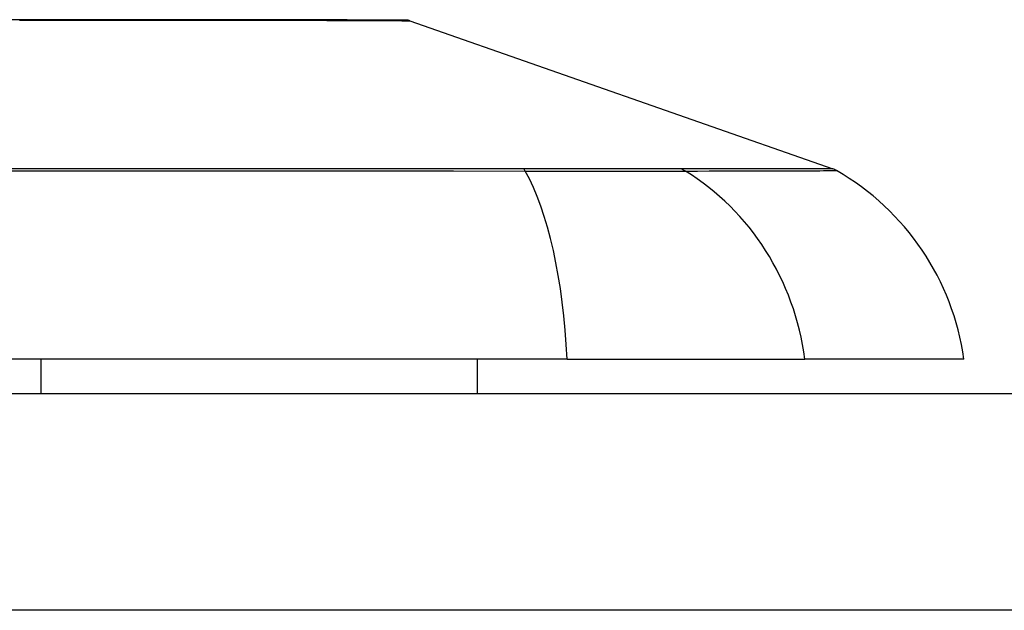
# Model space of a CAD drawing. Header units: inches. Extents: x 17 to 386, y 34 to 183.
# Tile 27 of 139: x 18.498 to 18.949, y 182.51 to 182.78. Entities that reach past the tile are written whole.
import ezdxf

# ---------------------------------------------------------------- set-up
doc = ezdxf.new("R2010")
doc.units = ezdxf.units.IN
doc.header["$MEASUREMENT"] = 0
doc.layers.add('Visible Edges(ANSI)', color=7, linetype='Continuous', lineweight=25)
doc.layers.add('Visible Tangent Edges(ANSI)', color=7, linetype='Continuous', lineweight=25)

msp = doc.modelspace()

# ---------------------------------------------------------------- linework, layer by layer
at = {"layer": 'Visible Edges(ANSI)'}
for p, q in [((18.6768239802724, 182.7794626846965), (18.87035922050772, 182.711725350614)), ((18.74870319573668, 182.6248182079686), (17.89132715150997, 182.6248182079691)), ((18.50809979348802, 182.6090701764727), (18.50809979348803, 182.6248182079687)), ((18.70781044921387, 182.6090701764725), (18.70781044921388, 182.6248182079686)), ((18.74870319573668, 182.6248182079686), (18.85748893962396, 182.6248182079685)), ((18.93025139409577, 182.6248182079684), (18.85748893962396, 182.6248182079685)), ((16.99501517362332, 182.6090701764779), (88.6000151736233, 182.6090701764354))]:
    msp.add_line(p, q, dxfattribs=at)
at = {"layer": 'Visible Edges(ANSI)', "flags": 128}
msp.add_lwpolyline([(18.67521312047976, 182.7797389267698), (18.67478246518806, 182.779740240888), (18.67349268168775, 182.7797440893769), (18.67135095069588, 182.7797503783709), (18.66837198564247, 182.7797589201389), (18.6645675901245, 182.7797693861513), (18.65992929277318, 182.7797816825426), (18.65445678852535, 182.7797954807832), (18.64816307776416, 182.7798104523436), (18.6410674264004, 182.779826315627), (18.63319592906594, 182.779842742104), (18.62457965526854, 182.7798594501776), (18.61525716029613, 182.7798762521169), (18.60525350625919, 182.7798928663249), (18.59456022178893, 182.7799095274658), (18.58319558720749, 182.7799221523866), (18.57119867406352, 182.7799263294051), (18.55860651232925, 182.7799218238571), (18.54543015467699, 182.7799088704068), (18.53170684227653, 182.7798924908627), (18.51748860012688, 182.7798758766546), (18.50279180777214, 182.7798591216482), (18.48760249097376, 182.7798424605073)], dxfattribs=at)
at = {"layer": 'Visible Edges(ANSI)'}
for centre, radius, start, end in [((18.67519823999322, 182.7748177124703), 0.0049212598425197, 70.70995378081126, 89.8268552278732), ((18.86710773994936, 182.7024354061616), 0.0098425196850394, 60.18311453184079, 70.70995378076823), ((18.81327381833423, 182.6085002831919), 0.1181102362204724, 7.941296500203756, 60.18311453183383)]:
    msp.add_arc(centre, radius, start, end, dxfattribs=at)
at = {"layer": 'Visible Tangent Edges(ANSI)'}
for p, q in [((18.72882245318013, 182.7117614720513), (18.72835030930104, 182.7117609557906)), ((18.80073977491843, 182.7117609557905), (18.80057109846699, 182.7117614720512)), ((88.60001517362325, 182.5100701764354), (16.99501517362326, 182.5100701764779))]:
    msp.add_line(p, q, dxfattribs=at)
at = {"layer": 'Visible Tangent Edges(ANSI)', "flags": 128}
for points in [[(18.49827371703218, 182.7796678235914), (18.51584984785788, 182.7797018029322), (18.53273230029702, 182.7797350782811), (18.54888820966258, 182.7797672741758)], [(18.54888820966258, 182.7797672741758), (18.55089554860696, 182.7797711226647), (18.55289063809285, 182.779774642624), (18.55487333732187, 182.7797778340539), (18.55684355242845, 182.7797806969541), (18.55880121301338, 182.7797832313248), (18.56074617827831, 182.7797853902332), (18.56267840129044, 182.7797872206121), (18.564597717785, 182.7797887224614), (18.5665040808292, 182.779789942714), (18.56839737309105, 182.7797907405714), (18.5702774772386, 182.7797912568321), (18.57214429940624, 182.7797914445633), (18.5739977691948, 182.7797912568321), (18.5758377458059, 182.7797907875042), (18.57766415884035, 182.7797899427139), (18.57947689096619, 182.7797887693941), (18.58127584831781, 182.7797872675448), (18.58306093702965, 182.7797853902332), (18.58483203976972, 182.7797832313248), (18.58658906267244, 182.7797806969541), (18.58833193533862, 182.7797778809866), (18.5900605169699, 182.7797746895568), (18.59177471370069, 182.7797711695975), (18.5934744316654, 182.7797672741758)], [(18.5934744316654, 182.7797672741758), (18.59998994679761, 182.7797513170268), (18.6062745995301, 182.7797348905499), (18.61232334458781, 182.7797181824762), (18.61813111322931, 182.7797012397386), (18.62369281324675, 182.7796841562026), (18.62900337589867, 182.779666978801), (18.63405773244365, 182.7796498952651), (18.63885079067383, 182.7796329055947), (18.64337750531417, 182.7796161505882), (18.64763278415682, 182.7795997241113), (18.65161153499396, 182.7795836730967), (18.65530871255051, 182.7795680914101), (18.65871924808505, 182.7795530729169), (18.66183959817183, 182.7795388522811), (18.66466891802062, 182.7795255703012), (18.66720589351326, 182.7795133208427), (18.6694492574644, 182.7795021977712), (18.67139771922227, 182.7794922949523), (18.67305001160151, 182.7794837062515), (18.67440484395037, 182.7794764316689), (18.6754609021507, 182.7794706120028), (18.67621694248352, 182.7794663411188), (18.67667165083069, 182.7794636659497), (18.67682378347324, 182.7794627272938)], [(17.94337987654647, 182.7108001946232), (17.9766840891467, 182.7108246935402), (18.01030946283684, 182.7108493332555), (18.04421737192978, 182.7108727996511), (18.07836855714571, 182.7108947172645), (18.11272260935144, 182.7109147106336), (18.14723865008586, 182.710932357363), (18.18187531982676, 182.7109473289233), (18.21659130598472, 182.7109592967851), (18.25133510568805, 182.7109679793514), (18.28607148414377, 182.710973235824), (18.32079822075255, 182.7109749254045), (18.35551368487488, 182.7109730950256), (18.39021708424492, 182.710967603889), (18.42487810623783, 182.7109587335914), (18.45945662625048, 182.7109467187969), (18.49391252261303, 182.7109317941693), (18.52820584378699, 182.7109141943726), (18.56233119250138, 182.7108942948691), (18.596274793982, 182.710872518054), (18.62999696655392, 182.710849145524), (18.66347429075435, 182.7108245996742), (18.69668339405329, 182.7107992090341), (18.72959909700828, 182.7107727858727)], [(18.72835030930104, 182.7117609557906), (18.6955617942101, 182.7117595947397), (18.66247546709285, 182.7117573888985), (18.62911653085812, 182.7117543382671), (18.59550788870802, 182.7117506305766), (18.56167326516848, 182.711746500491), (18.52765234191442, 182.7117421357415), (18.49345861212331, 182.7117378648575), (18.45909842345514, 182.7117338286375), (18.42461237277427, 182.7117304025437), (18.39004125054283, 182.7117276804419), (18.35542582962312, 182.7117259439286), (18.32079719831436, 182.7117253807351), (18.28615730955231, 182.7117259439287), (18.25150886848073, 182.7117275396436), (18.21685513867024, 182.7117301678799), (18.18223206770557, 182.7117336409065), (18.14769177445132, 182.7117376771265), (18.11327618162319, 182.7117420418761), (18.07902693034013, 182.7117464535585), (18.04498507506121, 182.7117505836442), (18.01119111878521, 182.7117542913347), (17.97768403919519, 182.7117573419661), (17.94450858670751, 182.7117595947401)], [(18.80057109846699, 182.7117614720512), (18.79902860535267, 182.7117616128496), (18.79733578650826, 182.7117616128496), (18.7954955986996, 182.711761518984), (18.79351109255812, 182.7117613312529), (18.79138517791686, 182.7117610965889), (18.78912090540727, 182.7117608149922), (18.78672118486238, 182.7117604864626), (18.78418901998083, 182.7117602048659), (18.78152736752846, 182.7117599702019), (18.77873927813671, 182.7117597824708), (18.7758277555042, 182.7117596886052), (18.77279711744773, 182.7117596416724), (18.7696520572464, 182.7117596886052), (18.76639708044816, 182.7117598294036), (18.76303664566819, 182.7117599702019), (18.75957539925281, 182.7117601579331), (18.75601779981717, 182.7117603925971), (18.75236835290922, 182.711760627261), (18.74863165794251, 182.7117609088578), (18.74481273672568, 182.7117611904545), (18.7409170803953, 182.7117614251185), (18.73694994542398, 182.7117615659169), (18.73291663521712, 182.7117616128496), (18.72882245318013, 182.7117614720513)], [(18.72959909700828, 182.7107727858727), (18.73379385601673, 182.7107613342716), (18.73792750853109, 182.7107511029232), (18.74199432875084, 182.7107420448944), (18.74598845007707, 182.7107341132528), (18.74990414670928, 182.7107272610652), (18.75373536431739, 182.7107213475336), (18.75747670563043, 182.7107164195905), (18.76112319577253, 182.7107124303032), (18.76466990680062, 182.710709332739), (18.76811200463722, 182.7107071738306), (18.77144451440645, 182.7107058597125), (18.77466260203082, 182.7107054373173), (18.77776129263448, 182.7107059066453), (18.78073556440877, 182.7107072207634), (18.78358081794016, 182.710709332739), (18.78629372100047, 182.7107123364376), (18.78887089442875, 182.7107162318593), (18.79130900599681, 182.7107211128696), (18.79360486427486, 182.7107269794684), (18.79575504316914, 182.7107339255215), (18.79775625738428, 182.710741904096), (18.79960526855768, 182.7107510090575), (18.80129869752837, 182.7107612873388), (18.80283321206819, 182.7107727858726)], [(18.87035968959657, 182.7117253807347), (18.87023846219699, 182.7117255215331), (18.86987402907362, 182.7117259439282), (18.86926610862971, 182.71172664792), (18.86841432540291, 182.7117275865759), (18.86731830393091, 182.7117288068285), (18.86597771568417, 182.711730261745), (18.86439237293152, 182.7117319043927), (18.8625626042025, 182.7117336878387), (18.86048887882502, 182.711735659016), (18.85817161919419, 182.7117377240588), (18.85561120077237, 182.7117398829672), (18.8528082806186, 182.7117420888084), (18.84976384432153, 182.7117442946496), (18.8464791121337, 182.711746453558), (18.8429553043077, 182.7117486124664), (18.8391935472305, 182.7117506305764), (18.83519534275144, 182.7117525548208), (18.83096238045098, 182.7117543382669), (18.82649644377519, 182.7117559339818), (18.82179931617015, 182.7117573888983), (18.81687292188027, 182.711758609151), (18.8117219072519, 182.7117595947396), (18.8063740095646, 182.711760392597), (18.80073977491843, 182.7117609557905)], [(18.80283321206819, 182.7107727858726), (18.80839385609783, 182.7107971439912), (18.8137652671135, 182.7108001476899), (18.81889633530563, 182.7108119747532), (18.82379799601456, 182.710824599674), (18.82846992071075, 182.7108369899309), (18.83291027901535, 182.7108491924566), (18.83711747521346, 182.7108610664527), (18.84108996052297, 182.7108726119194), (18.84482618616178, 182.7108837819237), (18.8483249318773, 182.7108945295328), (18.85158521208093, 182.7109047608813), (18.85460608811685, 182.710914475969), (18.85738648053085, 182.7109236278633), (18.8599255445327, 182.7109321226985), (18.86222295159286, 182.7109399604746), (18.86427837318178, 182.7109470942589), (18.86609157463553, 182.7109535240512), (18.86766222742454, 182.7109591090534), (18.86899023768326, 182.7109638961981), (18.87007584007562, 182.7109678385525), (18.87091945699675, 182.7109709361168), (18.87152146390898, 182.7109731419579), (18.87188228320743, 182.7109745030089), (18.87200229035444, 182.710974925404)]]:
    msp.add_lwpolyline(points, dxfattribs=at)
at = {"layer": 'Visible Tangent Edges(ANSI)'}
for centre, major_axis, ratio, start_param, end_param in [((18.72797459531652, 182.7022500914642), (2.69814243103e-05, 0.0098424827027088), 0.325720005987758, 5.760249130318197, 6.023956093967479), ((18.71010528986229, 182.6085002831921), (8.26e-14, 0.1181102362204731), 0.3299598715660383, 4.850990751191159, 5.759350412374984), ((18.79818568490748, 182.7022500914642), (-7.83164027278e-05, 0.0098422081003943), 0.9454627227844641, 5.751833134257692, 6.015540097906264), ((18.74706269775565, 182.608500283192), (-1.823e-13, -0.1181102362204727), 0.9439949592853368, 1.709398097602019, 2.617757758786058)]:
    msp.add_ellipse(centre, major_axis=major_axis, ratio=ratio, start_param=start_param, end_param=end_param, dxfattribs=at)

doc.saveas('drawing.dxf')
